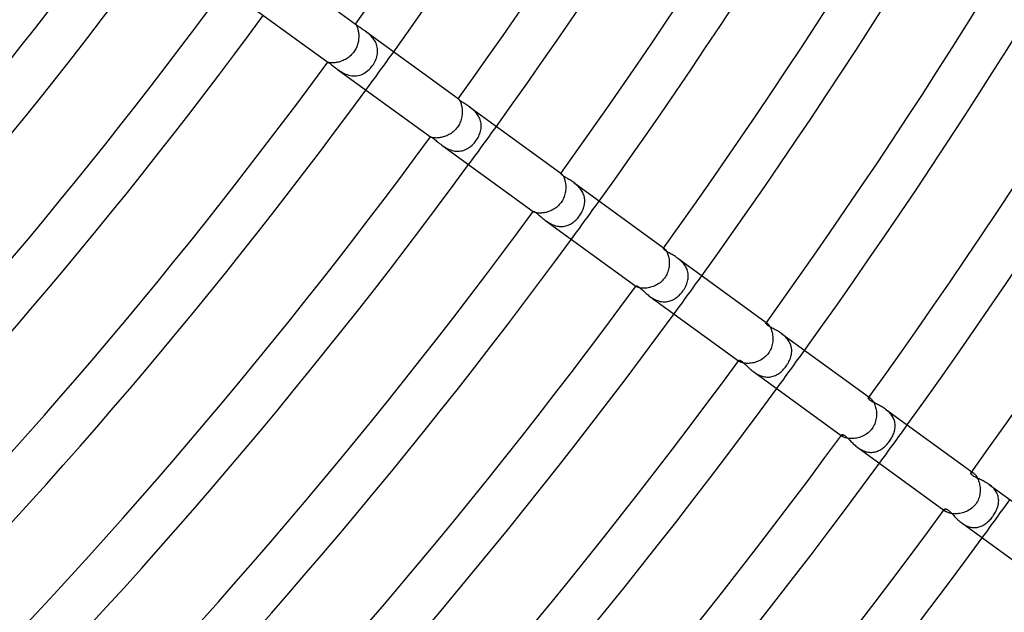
# Model space of a CAD drawing. Header units: millimetres. Extents: x -660 to 660, y -630 to 630.
# Tile 62 of 125: x 327 to 410, y -306 to -255. Entities that reach past the tile are written whole.
import ezdxf

# ---------------------------------------------------------------- set-up
doc = ezdxf.new("R2010")
doc.units = ezdxf.units.MM
doc.layers.add('HIDDEN', color=7, linetype='Continuous')
doc.layers.add('THICK', color=7, linetype='Continuous')

msp = doc.modelspace()

# ---------------------------------------------------------------- linework, layer by layer
at = {"layer": 'HIDDEN'}
for p, q in [((355.521, -255.829), (355.521, -255.829)), ((355.521, -255.829), (355.521, -255.829)), ((355.521, -255.829), (355.521, -255.829)), ((355.521, -255.829), (355.522, -255.829)), ((355.522, -255.829), (355.522, -255.829)), ((355.522, -255.829), (355.522, -255.83)), ((355.522, -255.83), (355.526, -255.834)), ((355.526, -255.834), (355.533, -255.842)), ((355.533, -255.842), (355.543, -255.855)), ((355.543, -255.855), (355.556, -255.874)), ((355.556, -255.874), (355.571, -255.898)), ((355.571, -255.898), (355.588, -255.927)), ((355.588, -255.927), (355.607, -255.962)), ((355.607, -255.962), (355.627, -256.002)), ((355.627, -256.002), (355.647, -256.049)), ((355.647, -256.049), (355.668, -256.102)), ((355.668, -256.102), (355.689, -256.159)), ((355.689, -256.159), (355.708, -256.222)), ((355.708, -256.222), (355.727, -256.291)), ((355.727, -256.291), (355.745, -256.364)), ((355.745, -256.364), (355.76, -256.442)), ((355.76, -256.442), (355.773, -256.524)), ((355.773, -256.524), (355.784, -256.609)), ((355.784, -256.609), (355.791, -256.698)), ((355.791, -256.698), (355.795, -256.788)), ((355.795, -256.788), (355.796, -256.881)), ((356.441, -256.498), (356.356, -256.436)), ((356.526, -256.565), (356.441, -256.498)), ((356.612, -256.635), (356.526, -256.565)), ((356.697, -256.71), (356.612, -256.635)), ((356.782, -256.789), (356.697, -256.71)), ((356.863, -256.872), (356.782, -256.789)), ((355.691, -257.56), (355.658, -257.656)), ((355.718, -257.463), (355.691, -257.56)), ((355.742, -257.366), (355.718, -257.463)), ((355.761, -257.268), (355.742, -257.366)), ((355.776, -257.17), (355.761, -257.268)), ((355.787, -257.073), (355.776, -257.17)), ((355.793, -256.977), (355.787, -257.073)), ((355.796, -256.881), (355.793, -256.977)), ((356.942, -256.96), (356.863, -256.872)), ((357.016, -257.051), (356.942, -256.96)), ((357.086, -257.147), (357.016, -257.051)), ((357.15, -257.247), (357.086, -257.147)), ((357.208, -257.35), (357.15, -257.247)), ((357.258, -257.456), (357.208, -257.35)), ((357.301, -257.565), (357.258, -257.456)), ((357.336, -257.676), (357.301, -257.565)), ((355.166, -258.44), (355.089, -258.514)), ((355.239, -258.362), (355.166, -258.44)), ((355.309, -258.28), (355.239, -258.362)), ((355.374, -258.194), (355.309, -258.28)), ((355.432, -258.111), (355.374, -258.194)), ((355.486, -258.024), (355.432, -258.111)), ((355.535, -257.935), (355.486, -258.024)), ((355.581, -257.844), (355.535, -257.935)), ((355.622, -257.751), (355.581, -257.844)), ((355.658, -257.656), (355.622, -257.751)), ((357.363, -257.789), (357.336, -257.676)), ((357.358, -258.48), (357.378, -258.365)), ((357.382, -257.903), (357.363, -257.789)), ((357.378, -258.365), (357.391, -258.249)), ((357.393, -258.018), (357.382, -257.903)), ((357.391, -258.249), (357.396, -258.134)), ((357.396, -258.134), (357.393, -258.018)), ((353.17, -259.066), (353.17, -259.065)), ((353.17, -259.065), (353.17, -259.065)), ((353.17, -259.065), (353.17, -259.065)), ((353.17, -259.065), (353.17, -259.065)), ((353.171, -259.066), (353.17, -259.066)), ((353.176, -259.068), (353.171, -259.066)), ((353.171, -259.066), (353.171, -259.066)), ((353.186, -259.073), (353.176, -259.068)), ((353.202, -259.078), (353.186, -259.073)), ((353.224, -259.085), (353.202, -259.078)), ((353.252, -259.092), (353.224, -259.085)), ((353.286, -259.099), (353.252, -259.092)), ((353.326, -259.106), (353.286, -259.099)), ((353.372, -259.112), (353.326, -259.106)), ((353.424, -259.118), (353.372, -259.112)), ((353.483, -259.121), (353.424, -259.118)), ((353.546, -259.122), (353.483, -259.121)), ((353.615, -259.121), (353.546, -259.122)), ((353.688, -259.118), (353.615, -259.121)), ((353.766, -259.111), (353.688, -259.118)), ((353.848, -259.1), (353.766, -259.111)), ((353.934, -259.086), (353.848, -259.1)), ((354.021, -259.067), (353.934, -259.086)), ((354.111, -259.045), (354.021, -259.067)), ((354.202, -259.019), (354.111, -259.045)), ((354.294, -258.988), (354.202, -259.019)), ((354.387, -258.953), (354.294, -258.988)), ((354.48, -258.913), (354.387, -258.953)), ((354.572, -258.87), (354.48, -258.913)), ((354.663, -258.821), (354.572, -258.87)), ((354.752, -258.768), (354.663, -258.821)), ((354.84, -258.711), (354.752, -258.768)), ((354.926, -258.65), (354.84, -258.711)), ((355.009, -258.584), (354.926, -258.65)), ((355.089, -258.514), (355.009, -258.584)), ((356.964, -259.349), (357.034, -259.248)), ((357.034, -259.248), (357.098, -259.145)), ((357.098, -259.145), (357.157, -259.038)), ((357.157, -259.038), (357.21, -258.93)), ((357.21, -258.93), (357.256, -258.819)), ((357.256, -258.819), (357.297, -258.708)), ((357.297, -258.708), (357.331, -258.594)), ((357.331, -258.594), (357.358, -258.48)), ((354.005, -259.672), (354.107, -259.744)), ((354.107, -259.744), (354.214, -259.815)), ((354.214, -259.815), (354.325, -259.885)), ((354.325, -259.885), (354.441, -259.95)), ((354.441, -259.95), (354.56, -260.011)), ((354.56, -260.011), (354.684, -260.067)), ((354.684, -260.067), (354.811, -260.115)), ((354.811, -260.115), (354.942, -260.156)), ((355.865, -260.16), (355.99, -260.119)), ((355.99, -260.119), (356.112, -260.068)), ((356.112, -260.068), (356.231, -260.009)), ((356.231, -260.009), (356.348, -259.939)), ((356.348, -259.939), (356.461, -259.861)), ((356.461, -259.861), (356.571, -259.774)), ((356.571, -259.774), (356.678, -259.678)), ((356.678, -259.678), (356.779, -259.574)), ((356.779, -259.574), (356.875, -259.464)), ((356.875, -259.464), (356.964, -259.349)), ((354.942, -260.156), (355.075, -260.187)), ((355.075, -260.187), (355.208, -260.209)), ((355.208, -260.209), (355.341, -260.22)), ((355.341, -260.22), (355.475, -260.221)), ((355.475, -260.221), (355.608, -260.211)), ((355.608, -260.211), (355.738, -260.19)), ((355.738, -260.19), (355.865, -260.16)), ((364.216, -262.151), (364.217, -262.15)), ((364.217, -262.15), (364.219, -262.15)), ((364.218, -262.148), (364.229, -262.156)), ((364.219, -262.15), (364.22, -262.151)), ((364.22, -262.151), (364.223, -262.152)), ((364.223, -262.152), (364.226, -262.154)), ((364.226, -262.154), (364.229, -262.156)), ((364.229, -262.156), (364.241, -262.166)), ((364.241, -262.166), (364.256, -262.181)), ((364.256, -262.181), (364.273, -262.201)), ((364.273, -262.201), (364.293, -262.228)), ((364.293, -262.228), (364.315, -262.26)), ((364.315, -262.26), (364.338, -262.298)), ((364.338, -262.298), (364.362, -262.343)), ((364.362, -262.343), (364.387, -262.395)), ((364.387, -262.395), (364.412, -262.452)), ((364.412, -262.452), (364.436, -262.515)), ((364.436, -262.515), (364.46, -262.583)), ((364.46, -262.583), (364.482, -262.658)), ((364.482, -262.658), (364.502, -262.737)), ((364.502, -262.737), (364.52, -262.822)), ((364.52, -262.822), (364.534, -262.91)), ((364.534, -262.91), (364.546, -263.001)), ((364.546, -263.001), (364.554, -263.095)), ((364.556, -263.392), (364.548, -263.494)), ((364.554, -263.095), (364.559, -263.192)), ((364.56, -263.291), (364.556, -263.392)), ((364.559, -263.192), (364.56, -263.291)), ((365.265, -262.91), (365.181, -262.847)), ((365.349, -262.975), (365.265, -262.91)), ((365.432, -263.045), (365.349, -262.975)), ((365.514, -263.118), (365.432, -263.045)), ((365.594, -263.195), (365.514, -263.118)), ((365.671, -263.276), (365.594, -263.195)), ((365.745, -263.36), (365.671, -263.276)), ((365.814, -263.449), (365.745, -263.36)), ((365.879, -263.541), (365.814, -263.449)), ((364.315, -264.297), (364.264, -264.39)), ((364.361, -264.201), (364.315, -264.297)), ((364.402, -264.103), (364.361, -264.201)), ((364.439, -264.004), (364.402, -264.103)), ((364.47, -263.903), (364.439, -264.004)), ((364.497, -263.801), (364.47, -263.903)), ((364.519, -263.699), (364.497, -263.801)), ((364.536, -263.596), (364.519, -263.699)), ((364.548, -263.494), (364.536, -263.596)), ((365.938, -263.636), (365.879, -263.541)), ((365.991, -263.733), (365.938, -263.636)), ((366.037, -263.833), (365.991, -263.733)), ((366.076, -263.936), (366.037, -263.833)), ((366.109, -264.041), (366.076, -263.936)), ((366.134, -264.147), (366.109, -264.041)), ((366.151, -264.254), (366.134, -264.147)), ((366.162, -264.362), (366.151, -264.254)), ((363.609, -265.085), (363.52, -265.141)), ((363.696, -265.023), (363.609, -265.085)), ((363.78, -264.958), (363.696, -265.023)), ((363.861, -264.888), (363.78, -264.958)), ((363.938, -264.814), (363.861, -264.888)), ((364.012, -264.736), (363.938, -264.814)), ((364.082, -264.654), (364.012, -264.736)), ((364.148, -264.569), (364.082, -264.654)), ((364.208, -264.481), (364.148, -264.569)), ((364.264, -264.39), (364.208, -264.481)), ((366.004, -265.219), (366.045, -265.114)), ((366.045, -265.114), (366.081, -265.009)), ((366.081, -265.009), (366.11, -264.902)), ((366.11, -264.902), (366.134, -264.795)), ((366.134, -264.795), (366.151, -264.687)), ((366.151, -264.687), (366.161, -264.578)), ((366.161, -264.578), (366.165, -264.47)), ((366.165, -264.47), (366.162, -264.362)), ((361.867, -265.384), (361.878, -265.392)), ((361.869, -265.382), (361.87, -265.381)), ((361.87, -265.383), (361.869, -265.382)), ((361.871, -265.385), (361.87, -265.383)), ((361.872, -265.387), (361.871, -265.385)), ((361.875, -265.389), (361.872, -265.387)), ((361.878, -265.392), (361.875, -265.389)), ((361.891, -265.4), (361.878, -265.392)), ((361.909, -265.409), (361.891, -265.4)), ((361.934, -265.419), (361.909, -265.409)), ((361.965, -265.43), (361.934, -265.419)), ((362.002, -265.44), (361.965, -265.43)), ((362.045, -265.451), (362.002, -265.44)), ((362.094, -265.46), (362.045, -265.451)), ((362.15, -265.468), (362.094, -265.46)), ((362.211, -265.474), (362.15, -265.468)), ((362.279, -265.478), (362.211, -265.474)), ((362.351, -265.479), (362.279, -265.478)), ((362.428, -265.477), (362.351, -265.479)), ((362.509, -265.472), (362.428, -265.477)), ((362.594, -265.463), (362.509, -265.472)), ((362.682, -265.45), (362.594, -265.463)), ((362.773, -265.434), (362.682, -265.45)), ((362.865, -265.413), (362.773, -265.434)), ((362.958, -265.387), (362.865, -265.413)), ((363.053, -265.358), (362.958, -265.387)), ((363.148, -265.323), (363.053, -265.358)), ((363.242, -265.285), (363.148, -265.323)), ((363.336, -265.241), (363.242, -265.285)), ((363.429, -265.194), (363.336, -265.241)), ((363.52, -265.141), (363.429, -265.194)), ((365.48, -266.002), (365.566, -265.91)), ((365.566, -265.91), (365.647, -265.814)), ((365.647, -265.814), (365.724, -265.714)), ((365.724, -265.714), (365.789, -265.619)), ((365.789, -265.619), (365.85, -265.522)), ((365.85, -265.522), (365.907, -265.423)), ((365.907, -265.423), (365.958, -265.322)), ((365.958, -265.322), (366.004, -265.219)), ((362.831, -266.084), (362.927, -266.152)), ((362.927, -266.152), (363.027, -266.218)), ((363.027, -266.218), (363.13, -266.282)), ((363.13, -266.282), (363.238, -266.342)), ((363.238, -266.342), (363.349, -266.399)), ((363.349, -266.399), (363.464, -266.45)), ((363.464, -266.45), (363.581, -266.494)), ((363.581, -266.494), (363.7, -266.532)), ((363.7, -266.532), (363.82, -266.561)), ((363.82, -266.561), (363.942, -266.583)), ((363.942, -266.583), (364.065, -266.595)), ((364.065, -266.595), (364.187, -266.599)), ((364.187, -266.599), (364.308, -266.593)), ((364.308, -266.593), (364.427, -266.578)), ((364.427, -266.578), (364.545, -266.555)), ((364.545, -266.555), (364.661, -266.523)), ((364.661, -266.523), (364.775, -266.483)), ((364.775, -266.483), (364.885, -266.434)), ((364.885, -266.434), (364.993, -266.379)), ((364.993, -266.379), (365.097, -266.316)), ((365.097, -266.316), (365.198, -266.246)), ((365.198, -266.246), (365.296, -266.171)), ((365.296, -266.171), (365.39, -266.089)), ((365.39, -266.089), (365.48, -266.002)), ((372.908, -268.477), (372.911, -268.475)), ((372.911, -268.475), (372.915, -268.474)), ((372.915, -268.467), (372.946, -268.489)), ((372.915, -268.474), (372.921, -268.475)), ((372.921, -268.475), (372.928, -268.478)), ((372.928, -268.478), (372.936, -268.483)), ((372.936, -268.483), (372.946, -268.489)), ((372.946, -268.489), (372.965, -268.505)), ((372.965, -268.505), (372.987, -268.527)), ((372.987, -268.527), (373.012, -268.555)), ((373.012, -268.555), (373.039, -268.589)), ((373.039, -268.589), (373.067, -268.631)), ((373.067, -268.631), (373.096, -268.68)), ((373.096, -268.68), (373.126, -268.735)), ((373.126, -268.735), (373.156, -268.797)), ((373.156, -268.797), (373.184, -268.866)), ((373.184, -268.866), (373.212, -268.94)), ((373.212, -268.94), (373.237, -269.021)), ((373.237, -269.021), (373.26, -269.108)), ((373.26, -269.108), (373.281, -269.199)), ((373.281, -269.199), (373.298, -269.293)), ((373.298, -269.293), (373.311, -269.392)), ((374.08, -269.314), (373.998, -269.253)), ((373.277, -270.134), (373.252, -270.242)), ((373.297, -270.026), (373.277, -270.134)), ((373.312, -269.918), (373.297, -270.026)), ((373.311, -269.392), (373.32, -269.493)), ((373.321, -269.81), (373.312, -269.918)), ((373.32, -269.493), (373.325, -269.597)), ((373.325, -269.703), (373.321, -269.81)), ((373.325, -269.597), (373.325, -269.703)), ((374.161, -269.379), (374.08, -269.314)), ((374.241, -269.446), (374.161, -269.379)), ((374.319, -269.517), (374.241, -269.446)), ((374.395, -269.591), (374.319, -269.517)), ((374.468, -269.669), (374.395, -269.591)), ((374.538, -269.751), (374.468, -269.669)), ((374.603, -269.836), (374.538, -269.751)), ((374.663, -269.923), (374.603, -269.836)), ((374.718, -270.013), (374.663, -269.923)), ((374.767, -270.106), (374.718, -270.013)), ((374.81, -270.201), (374.767, -270.106)), ((372.923, -270.945), (372.854, -271.034)), ((372.986, -270.852), (372.923, -270.945)), ((373.044, -270.757), (372.986, -270.852)), ((373.097, -270.658), (373.044, -270.757)), ((373.144, -270.557), (373.097, -270.658)), ((373.186, -270.454), (373.144, -270.557)), ((373.222, -270.349), (373.186, -270.454)), ((373.252, -270.242), (373.222, -270.349)), ((374.847, -270.298), (374.81, -270.201)), ((374.877, -270.397), (374.847, -270.298)), ((374.901, -270.496), (374.877, -270.397)), ((374.918, -270.597), (374.901, -270.496)), ((374.928, -270.698), (374.918, -270.597)), ((374.921, -271.005), (374.93, -270.903)), ((374.932, -270.801), (374.928, -270.698)), ((374.93, -270.903), (374.932, -270.801)), ((370.564, -271.703), (370.595, -271.725)), ((370.571, -271.696), (370.572, -271.693)), ((370.571, -271.7), (370.571, -271.696)), ((370.574, -271.705), (370.571, -271.7)), ((370.579, -271.711), (370.574, -271.705)), ((370.586, -271.718), (370.579, -271.711)), ((370.595, -271.725), (370.586, -271.718)), ((370.615, -271.738), (370.595, -271.725)), ((370.643, -271.752), (370.615, -271.738)), ((370.677, -271.767), (370.643, -271.752)), ((370.718, -271.782), (370.677, -271.767)), ((370.765, -271.796), (370.718, -271.782)), ((370.82, -271.808), (370.765, -271.796)), ((370.881, -271.82), (370.82, -271.808)), ((371.559, -271.794), (371.462, -271.812)), ((371.659, -271.772), (371.559, -271.794)), ((371.759, -271.745), (371.659, -271.772)), ((371.86, -271.713), (371.759, -271.745)), ((371.96, -271.676), (371.86, -271.713)), ((372.061, -271.634), (371.96, -271.676)), ((372.159, -271.587), (372.061, -271.634)), ((372.257, -271.535), (372.159, -271.587)), ((372.352, -271.478), (372.257, -271.535)), ((372.444, -271.416), (372.352, -271.478)), ((372.534, -271.349), (372.444, -271.416)), ((372.62, -271.277), (372.534, -271.349)), ((372.702, -271.201), (372.62, -271.277)), ((372.78, -271.119), (372.702, -271.201)), ((372.854, -271.034), (372.78, -271.119)), ((374.602, -271.895), (374.657, -271.801)), ((374.657, -271.801), (374.707, -271.705)), ((374.707, -271.705), (374.753, -271.608)), ((374.753, -271.608), (374.794, -271.51)), ((374.794, -271.51), (374.83, -271.41)), ((374.83, -271.41), (374.861, -271.31)), ((374.861, -271.31), (374.887, -271.209)), ((374.887, -271.209), (374.907, -271.107)), ((374.907, -271.107), (374.921, -271.005)), ((370.949, -271.829), (370.881, -271.82)), ((371.023, -271.835), (370.949, -271.829)), ((371.102, -271.838), (371.023, -271.835)), ((371.186, -271.838), (371.102, -271.838)), ((371.274, -271.833), (371.186, -271.838)), ((371.366, -271.825), (371.274, -271.833)), ((371.462, -271.812), (371.366, -271.825)), ((371.647, -272.49), (371.737, -272.553)), ((371.737, -272.553), (371.83, -272.614)), ((371.83, -272.614), (371.926, -272.674)), ((373.825, -272.703), (373.918, -272.641)), ((373.918, -272.641), (374.008, -272.574)), ((374.008, -272.574), (374.095, -272.502)), ((374.095, -272.502), (374.179, -272.425)), ((374.179, -272.425), (374.26, -272.343)), ((374.26, -272.343), (374.337, -272.258)), ((374.337, -272.258), (374.411, -272.169)), ((374.411, -272.169), (374.481, -272.077)), ((374.481, -272.077), (374.544, -271.987)), ((374.544, -271.987), (374.602, -271.895)), ((371.926, -272.674), (372.027, -272.73)), ((372.027, -272.73), (372.129, -272.781)), ((372.129, -272.781), (372.233, -272.828)), ((372.233, -272.828), (372.34, -272.869)), ((372.34, -272.869), (372.448, -272.904)), ((372.448, -272.904), (372.559, -272.932)), ((372.559, -272.932), (372.67, -272.954)), ((372.67, -272.954), (372.781, -272.968)), ((372.781, -272.968), (372.892, -272.974)), ((372.892, -272.974), (373.001, -272.972)), ((373.001, -272.972), (373.111, -272.963)), ((373.111, -272.963), (373.219, -272.947)), ((373.219, -272.947), (373.326, -272.923)), ((373.326, -272.923), (373.43, -272.892)), ((373.43, -272.892), (373.532, -272.855)), ((373.532, -272.855), (373.632, -272.81)), ((373.632, -272.81), (373.73, -272.76)), ((373.73, -272.76), (373.825, -272.703)), ((381.597, -274.807), (381.603, -274.802)), ((381.603, -274.802), (381.611, -274.801)), ((381.611, -274.801), (381.622, -274.802)), ((381.612, -274.785), (381.67, -274.827)), ((381.622, -274.802), (381.636, -274.807)), ((381.636, -274.807), (381.652, -274.815)), ((381.652, -274.815), (381.67, -274.827)), ((381.67, -274.827), (381.696, -274.848)), ((381.696, -274.848), (381.724, -274.875)), ((381.724, -274.875), (381.754, -274.909)), ((381.754, -274.909), (381.786, -274.95)), ((381.786, -274.95), (381.82, -274.998)), ((381.82, -274.998), (381.853, -275.054)), ((381.853, -275.054), (381.887, -275.116)), ((381.887, -275.116), (381.92, -275.186)), ((381.92, -275.186), (381.951, -275.262)), ((381.951, -275.262), (381.981, -275.343)), ((381.981, -275.343), (382.008, -275.43)), ((382.008, -275.43), (382.032, -275.523)), ((382.032, -275.523), (382.053, -275.62)), ((382.053, -275.62), (382.07, -275.721)), ((382.07, -275.721), (382.083, -275.825)), ((382.083, -275.825), (382.091, -275.931)), ((382.091, -275.931), (382.094, -276.04)), ((382.899, -275.723), (382.807, -275.654)), ((382.989, -275.796), (382.899, -275.723)), ((383.078, -275.873), (382.989, -275.796)), ((383.163, -275.954), (383.078, -275.873)), ((383.244, -276.039), (383.163, -275.954)), ((381.967, -276.814), (381.926, -276.921)), ((382.003, -276.705), (381.967, -276.814)), ((382.032, -276.595), (382.003, -276.705)), ((382.056, -276.484), (382.032, -276.595)), ((382.073, -276.373), (382.056, -276.484)), ((382.086, -276.261), (382.073, -276.373)), ((382.092, -276.15), (382.086, -276.261)), ((382.094, -276.04), (382.092, -276.15)), ((383.319, -276.128), (383.244, -276.039)), ((383.39, -276.221), (383.319, -276.128)), ((383.454, -276.318), (383.39, -276.221)), ((383.512, -276.418), (383.454, -276.318)), ((383.562, -276.52), (383.512, -276.418)), ((383.604, -276.624), (383.562, -276.52)), ((383.638, -276.73), (383.604, -276.624)), ((383.665, -276.839), (383.638, -276.73)), ((381.477, -277.579), (381.394, -277.656)), ((381.557, -277.498), (381.477, -277.579)), ((381.631, -277.412), (381.557, -277.498)), ((381.701, -277.322), (381.631, -277.412)), ((381.766, -277.226), (381.701, -277.322)), ((381.825, -277.127), (381.766, -277.226)), ((381.879, -277.025), (381.825, -277.127)), ((381.926, -276.921), (381.879, -277.025)), ((383.608, -277.716), (383.639, -277.608)), ((383.639, -277.608), (383.664, -277.498)), ((383.664, -277.498), (383.682, -277.388)), ((383.684, -276.948), (383.665, -276.839)), ((383.682, -277.388), (383.693, -277.278)), ((383.694, -277.057), (383.684, -276.948)), ((383.693, -277.278), (383.698, -277.167)), ((383.698, -277.167), (383.694, -277.057)), ((379.261, -278.022), (379.319, -278.064)), ((379.274, -278.007), (379.277, -278)), ((379.275, -278.016), (379.274, -278.007)), ((379.28, -278.026), (379.275, -278.016)), ((379.289, -278.037), (379.28, -278.026)), ((379.302, -278.05), (379.289, -278.037)), ((379.319, -278.063), (379.302, -278.05)), ((379.347, -278.082), (379.319, -278.063)), ((379.382, -278.1), (379.347, -278.082)), ((379.424, -278.119), (379.382, -278.1)), ((379.474, -278.137), (379.424, -278.119)), ((379.531, -278.154), (379.474, -278.137)), ((379.594, -278.169), (379.531, -278.154)), ((379.665, -278.181), (379.594, -278.169)), ((379.742, -278.191), (379.665, -278.181)), ((379.825, -278.197), (379.742, -278.191)), ((379.913, -278.2), (379.825, -278.197)), ((380.004, -278.198), (379.913, -278.2)), ((380.1, -278.192), (380.004, -278.198)), ((380.199, -278.182), (380.1, -278.192)), ((380.301, -278.166), (380.199, -278.182)), ((380.404, -278.146), (380.301, -278.166)), ((380.508, -278.12), (380.404, -278.146)), ((380.612, -278.089), (380.508, -278.12)), ((380.716, -278.053), (380.612, -278.089)), ((380.819, -278.012), (380.716, -278.053)), ((380.921, -277.966), (380.819, -278.012)), ((381.021, -277.914), (380.921, -277.966)), ((381.119, -277.857), (381.021, -277.914)), ((381.214, -277.795), (381.119, -277.857)), ((381.306, -277.728), (381.214, -277.795)), ((381.394, -277.656), (381.306, -277.728)), ((383.169, -278.527), (383.237, -278.438)), ((383.237, -278.438), (383.304, -278.341)), ((383.304, -278.341), (383.367, -278.242)), ((383.367, -278.242), (383.426, -278.14)), ((383.426, -278.14), (383.479, -278.036)), ((383.479, -278.036), (383.528, -277.931)), ((383.528, -277.931), (383.57, -277.824)), ((383.57, -277.824), (383.608, -277.716)), ((380.456, -278.89), (380.543, -278.951)), ((380.543, -278.951), (380.633, -279.01)), ((380.633, -279.01), (380.726, -279.066)), ((380.726, -279.066), (380.82, -279.119)), ((380.82, -279.119), (380.918, -279.167)), ((380.918, -279.167), (381.017, -279.211)), ((381.017, -279.211), (381.119, -279.249)), ((381.119, -279.249), (381.222, -279.282)), ((381.222, -279.282), (381.326, -279.309)), ((381.326, -279.309), (381.43, -279.328)), ((381.949, -279.325), (382.05, -279.303)), ((382.05, -279.303), (382.148, -279.276)), ((382.148, -279.276), (382.246, -279.242)), ((382.246, -279.242), (382.341, -279.202)), ((382.341, -279.202), (382.435, -279.156)), ((382.435, -279.156), (382.526, -279.105)), ((382.526, -279.105), (382.615, -279.048)), ((382.615, -279.048), (382.702, -278.987)), ((382.702, -278.987), (382.787, -278.92)), ((382.787, -278.92), (382.869, -278.85)), ((382.869, -278.85), (382.948, -278.774)), ((382.948, -278.774), (383.025, -278.696)), ((383.025, -278.696), (383.099, -278.613)), ((383.099, -278.613), (383.169, -278.527)), ((381.43, -279.328), (381.535, -279.342)), ((381.535, -279.342), (381.639, -279.348)), ((381.639, -279.348), (381.744, -279.347)), ((381.744, -279.347), (381.847, -279.339)), ((381.847, -279.339), (381.949, -279.325)), ((390.283, -281.141), (390.292, -281.133)), ((390.292, -281.133), (390.306, -281.13)), ((390.306, -281.13), (390.324, -281.132)), ((390.309, -281.104), (390.4, -281.17)), ((390.324, -281.132), (390.346, -281.139)), ((390.346, -281.139), (390.371, -281.151)), ((390.371, -281.151), (390.4, -281.17)), ((390.4, -281.17), (390.432, -281.196)), ((390.432, -281.196), (390.467, -281.229)), ((390.467, -281.229), (390.503, -281.269)), ((390.503, -281.269), (390.541, -281.318)), ((390.541, -281.318), (390.579, -281.374)), ((390.579, -281.374), (390.618, -281.437)), ((390.618, -281.437), (390.655, -281.507)), ((390.655, -281.507), (390.691, -281.584)), ((390.691, -281.584), (390.725, -281.668)), ((390.725, -281.668), (390.757, -281.759)), ((390.757, -281.759), (390.785, -281.854)), ((390.785, -281.854), (390.809, -281.953)), ((390.809, -281.953), (390.83, -282.056)), ((390.83, -282.056), (390.846, -282.163)), ((390.846, -282.163), (390.857, -282.273)), ((390.86, -282.613), (390.85, -282.728)), ((390.857, -282.273), (390.864, -282.385)), ((390.865, -282.499), (390.86, -282.613)), ((390.864, -282.385), (390.865, -282.499)), ((391.699, -282.116), (391.611, -282.05)), ((391.785, -282.186), (391.699, -282.116)), ((391.87, -282.26), (391.785, -282.186)), ((391.951, -282.338), (391.87, -282.26)), ((392.027, -282.42), (391.951, -282.338)), ((392.099, -282.504), (392.027, -282.42)), ((392.165, -282.592), (392.099, -282.504)), ((392.225, -282.684), (392.165, -282.592)), ((390.661, -283.398), (390.607, -283.503)), ((390.708, -283.291), (390.661, -283.398)), ((390.749, -283.181), (390.708, -283.291)), ((390.784, -283.07), (390.749, -283.181)), ((390.812, -282.957), (390.784, -283.07)), ((390.834, -282.842), (390.812, -282.957)), ((390.85, -282.728), (390.834, -282.842)), ((392.28, -282.778), (392.225, -282.684)), ((392.327, -282.875), (392.28, -282.778)), ((392.367, -282.973), (392.327, -282.875)), ((392.4, -283.073), (392.367, -282.973)), ((392.426, -283.174), (392.4, -283.073)), ((392.445, -283.277), (392.426, -283.174)), ((392.457, -283.381), (392.445, -283.277)), ((392.461, -283.485), (392.457, -283.381)), ((387.981, -284.315), (387.985, -284.304)), ((387.982, -284.329), (387.981, -284.315)), ((389.773, -284.302), (389.669, -284.353)), ((389.875, -284.246), (389.773, -284.302)), ((389.974, -284.184), (389.875, -284.246)), ((390.07, -284.117), (389.974, -284.184)), ((390.161, -284.044), (390.07, -284.117)), ((390.249, -283.965), (390.161, -284.044)), ((390.331, -283.882), (390.249, -283.965)), ((390.409, -283.794), (390.331, -283.882)), ((390.481, -283.701), (390.409, -283.794)), ((390.547, -283.604), (390.481, -283.701)), ((390.607, -283.503), (390.547, -283.604)), ((392.226, -284.413), (392.274, -284.313)), ((392.274, -284.313), (392.317, -284.211)), ((392.317, -284.211), (392.355, -284.109)), ((392.355, -284.109), (392.387, -284.006)), ((392.387, -284.006), (392.414, -283.902)), ((392.414, -283.902), (392.435, -283.798)), ((392.435, -283.798), (392.45, -283.694)), ((392.45, -283.694), (392.459, -283.589)), ((392.459, -283.589), (392.461, -283.485)), ((387.958, -284.34), (388.049, -284.406)), ((387.989, -284.346), (387.982, -284.329)), ((388.002, -284.364), (387.989, -284.346)), ((388.022, -284.385), (388.002, -284.364)), ((388.048, -284.406), (388.022, -284.385)), ((388.083, -284.429), (388.048, -284.406)), ((388.125, -284.451), (388.083, -284.429)), ((388.175, -284.474), (388.125, -284.451)), ((388.233, -284.495), (388.175, -284.474)), ((388.298, -284.514), (388.233, -284.495)), ((388.369, -284.531), (388.298, -284.514)), ((388.448, -284.544), (388.369, -284.531)), ((388.533, -284.555), (388.448, -284.544)), ((388.623, -284.561), (388.533, -284.555)), ((388.718, -284.564), (388.623, -284.561)), ((388.817, -284.561), (388.718, -284.564)), ((388.919, -284.554), (388.817, -284.561)), ((389.024, -284.541), (388.919, -284.554)), ((389.131, -284.523), (389.024, -284.541)), ((389.239, -284.5), (389.131, -284.523)), ((389.347, -284.472), (389.239, -284.5)), ((389.455, -284.438), (389.347, -284.472)), ((389.563, -284.398), (389.455, -284.438)), ((389.669, -284.353), (389.563, -284.398)), ((391.617, -285.217), (391.697, -285.14)), ((391.697, -285.14), (391.775, -285.06)), ((391.775, -285.06), (391.85, -284.976)), ((391.85, -284.976), (391.922, -284.888)), ((391.922, -284.888), (391.99, -284.798)), ((391.99, -284.798), (392.055, -284.704)), ((392.055, -284.704), (392.116, -284.609)), ((392.116, -284.609), (392.173, -284.512)), ((392.173, -284.512), (392.226, -284.413)), ((389.26, -285.286), (389.351, -285.35)), ((389.351, -285.35), (389.444, -285.41)), ((389.444, -285.41), (389.54, -285.467)), ((389.54, -285.467), (389.639, -285.52)), ((389.639, -285.52), (389.741, -285.568)), ((389.741, -285.568), (389.844, -285.61)), ((389.844, -285.61), (389.948, -285.645)), ((389.948, -285.645), (390.053, -285.675)), ((390.053, -285.675), (390.159, -285.697)), ((390.159, -285.697), (390.266, -285.712)), ((390.266, -285.712), (390.373, -285.72)), ((390.373, -285.72), (390.478, -285.721)), ((390.478, -285.721), (390.582, -285.714)), ((390.582, -285.714), (390.685, -285.7)), ((390.685, -285.7), (390.787, -285.679)), ((390.787, -285.679), (390.888, -285.651)), ((390.888, -285.651), (390.987, -285.617)), ((390.987, -285.617), (391.083, -285.576)), ((391.083, -285.576), (391.178, -285.53)), ((391.178, -285.53), (391.27, -285.477)), ((391.27, -285.477), (391.36, -285.42)), ((391.36, -285.42), (391.448, -285.357)), ((391.448, -285.357), (391.534, -285.289)), ((391.534, -285.289), (391.617, -285.217)), ((398.966, -287.479), (398.98, -287.468)), ((398.98, -287.468), (399, -287.462)), ((399, -287.462), (399.026, -287.464)), ((399.006, -287.423), (399.134, -287.516)), ((399.026, -287.464), (399.057, -287.473)), ((399.057, -287.473), (399.094, -287.49)), ((399.094, -287.49), (399.134, -287.515)), ((399.134, -287.515), (399.173, -287.547)), ((399.173, -287.547), (399.214, -287.586)), ((399.214, -287.586), (399.257, -287.634)), ((399.257, -287.634), (399.3, -287.689)), ((399.3, -287.689), (399.344, -287.753)), ((399.344, -287.753), (399.387, -287.826)), ((399.387, -287.826), (399.428, -287.905)), ((399.428, -287.905), (399.467, -287.99)), ((399.467, -287.99), (399.503, -288.082)), ((399.503, -288.082), (399.536, -288.18)), ((399.536, -288.18), (399.565, -288.284)), ((399.565, -288.284), (399.59, -288.391)), ((399.59, -288.391), (399.61, -288.501)), ((400.495, -288.506), (400.41, -288.443)), ((399.593, -289.319), (399.566, -289.436)), ((399.614, -289.202), (399.593, -289.319)), ((399.61, -288.501), (399.625, -288.614)), ((399.628, -289.084), (399.614, -289.202)), ((399.625, -288.614), (399.634, -288.73)), ((399.636, -288.965), (399.628, -289.084)), ((399.634, -288.73), (399.638, -288.847)), ((399.638, -288.847), (399.636, -288.965)), ((400.577, -288.573), (400.495, -288.506)), ((400.656, -288.644), (400.577, -288.573)), ((400.732, -288.717), (400.656, -288.644)), ((400.805, -288.795), (400.732, -288.717)), ((400.873, -288.876), (400.805, -288.795)), ((400.936, -288.959), (400.873, -288.876)), ((400.993, -289.045), (400.936, -288.959)), ((401.044, -289.133), (400.993, -289.045)), ((401.089, -289.224), (401.044, -289.133)), ((401.128, -289.318), (401.089, -289.224)), ((401.16, -289.412), (401.128, -289.318)), ((399.263, -290.082), (399.188, -290.179)), ((399.33, -289.983), (399.263, -290.082)), ((399.391, -289.88), (399.33, -289.983)), ((399.445, -289.773), (399.391, -289.88)), ((399.492, -289.664), (399.445, -289.773)), ((399.533, -289.551), (399.492, -289.664)), ((399.566, -289.436), (399.533, -289.551)), ((401.186, -289.508), (401.16, -289.412)), ((401.204, -289.605), (401.186, -289.508)), ((401.186, -290.196), (401.204, -290.097)), ((401.217, -289.702), (401.204, -289.605)), ((401.204, -290.097), (401.216, -289.998)), ((401.216, -289.998), (401.223, -289.899)), ((401.223, -289.8), (401.217, -289.702)), ((401.223, -289.899), (401.223, -289.8)), ((396.655, -290.659), (396.783, -290.752)), ((396.69, -290.62), (396.696, -290.603)), ((396.691, -290.641), (396.69, -290.62)), ((396.7, -290.665), (396.691, -290.641)), ((396.718, -290.692), (396.7, -290.665)), ((396.745, -290.721), (396.718, -290.692)), ((396.782, -290.751), (396.745, -290.721)), ((396.823, -290.778), (396.782, -290.751)), ((396.872, -290.805), (396.823, -290.778)), ((396.929, -290.831), (396.872, -290.805)), ((396.994, -290.855), (396.929, -290.831)), ((397.067, -290.876), (396.994, -290.855)), ((397.146, -290.895), (397.067, -290.876)), ((397.232, -290.91), (397.146, -290.895)), ((397.325, -290.921), (397.232, -290.91)), ((397.422, -290.927), (397.325, -290.921)), ((397.524, -290.929), (397.422, -290.927)), ((397.629, -290.926), (397.524, -290.929)), ((397.738, -290.917), (397.629, -290.926)), ((397.849, -290.903), (397.738, -290.917)), ((397.961, -290.883), (397.849, -290.903)), ((398.074, -290.857), (397.961, -290.883)), ((398.187, -290.825), (398.074, -290.857)), ((398.299, -290.788), (398.187, -290.825)), ((398.41, -290.744), (398.299, -290.788)), ((398.519, -290.695), (398.41, -290.744)), ((398.626, -290.639), (398.519, -290.695)), ((398.73, -290.578), (398.626, -290.639)), ((398.831, -290.51), (398.73, -290.578)), ((398.927, -290.436), (398.831, -290.51)), ((399.019, -290.356), (398.927, -290.436)), ((399.106, -290.27), (399.019, -290.356)), ((399.188, -290.179), (399.106, -290.27)), ((400.805, -291.065), (400.865, -290.972)), ((400.865, -290.972), (400.92, -290.878)), ((400.92, -290.878), (400.972, -290.783)), ((400.972, -290.783), (401.02, -290.687)), ((401.02, -290.687), (401.063, -290.59)), ((401.063, -290.59), (401.101, -290.492)), ((401.101, -290.492), (401.135, -290.394)), ((401.135, -290.394), (401.163, -290.295)), ((401.163, -290.295), (401.186, -290.196)), ((398.059, -291.679), (398.141, -291.736)), ((398.141, -291.736), (398.225, -291.791)), ((398.225, -291.791), (398.311, -291.843)), ((400.009, -291.851), (400.088, -291.8)), ((400.088, -291.8), (400.166, -291.745)), ((400.166, -291.745), (400.244, -291.685)), ((400.244, -291.685), (400.32, -291.621)), ((400.32, -291.621), (400.395, -291.553)), ((400.395, -291.553), (400.468, -291.48)), ((400.468, -291.48), (400.54, -291.404)), ((400.54, -291.404), (400.61, -291.323)), ((400.61, -291.323), (400.677, -291.24)), ((400.677, -291.24), (400.741, -291.156)), ((400.741, -291.156), (400.805, -291.065)), ((398.311, -291.843), (398.399, -291.89)), ((398.399, -291.89), (398.488, -291.933)), ((398.488, -291.933), (398.579, -291.972)), ((398.579, -291.972), (398.671, -292.006)), ((398.671, -292.006), (398.764, -292.035)), ((398.764, -292.035), (398.858, -292.058)), ((398.858, -292.058), (398.952, -292.075)), ((398.952, -292.075), (399.045, -292.087)), ((399.045, -292.087), (399.137, -292.092)), ((399.137, -292.092), (399.23, -292.092)), ((399.23, -292.092), (399.321, -292.086)), ((399.321, -292.086), (399.412, -292.075)), ((399.412, -292.075), (399.502, -292.058)), ((399.502, -292.058), (399.59, -292.036)), ((399.59, -292.036), (399.677, -292.008)), ((399.677, -292.008), (399.762, -291.976)), ((399.762, -291.976), (399.846, -291.939)), ((399.846, -291.939), (399.928, -291.897)), ((399.928, -291.897), (400.009, -291.851)), ((407.645, -293.822), (407.665, -293.806)), ((407.665, -293.806), (407.692, -293.797)), ((407.692, -293.797), (407.728, -293.798)), ((407.703, -293.742), (407.872, -293.864)), ((407.728, -293.798), (407.77, -293.808)), ((407.77, -293.808), (407.819, -293.83)), ((407.819, -293.83), (407.872, -293.864)), ((407.872, -293.864), (407.918, -293.901)), ((407.918, -293.901), (407.965, -293.946)), ((407.965, -293.946), (408.014, -294)), ((408.014, -294), (408.063, -294.063)), ((408.063, -294.063), (408.111, -294.135)), ((408.111, -294.135), (408.158, -294.214)), ((408.158, -294.214), (408.202, -294.301)), ((408.202, -294.301), (408.244, -294.394)), ((408.244, -294.394), (408.283, -294.494)), ((408.283, -294.494), (408.317, -294.6)), ((408.317, -294.6), (408.347, -294.711)), ((408.347, -294.711), (408.371, -294.824)), ((408.371, -294.824), (408.391, -294.941)), ((408.391, -294.941), (408.404, -295.061)), ((408.404, -295.061), (408.412, -295.182)), ((409.29, -294.897), (409.205, -294.833)), ((409.372, -294.964), (409.29, -294.897)), ((409.45, -295.035), (409.372, -294.964)), ((409.526, -295.109), (409.45, -295.035)), ((409.596, -295.186), (409.526, -295.109)), ((408.321, -295.913), (408.281, -296.03)), ((408.354, -295.794), (408.321, -295.913)), ((408.379, -295.672), (408.354, -295.794)), ((408.397, -295.55), (408.379, -295.672)), ((408.409, -295.427), (408.397, -295.55)), ((408.414, -295.304), (408.409, -295.427)), ((408.412, -295.182), (408.414, -295.304)), ((409.662, -295.266), (409.596, -295.186)), ((409.722, -295.349), (409.662, -295.266)), ((409.776, -295.434), (409.722, -295.349)), ((409.825, -295.523), (409.776, -295.434)), ((409.867, -295.613), (409.825, -295.523)), ((409.903, -295.705), (409.867, -295.613)), ((409.932, -295.798), (409.903, -295.705)), ((409.954, -295.892), (409.932, -295.798)), ((409.971, -295.987), (409.954, -295.892)), ((409.98, -296.083), (409.971, -295.987)), ((407.795, -296.745), (407.699, -296.826)), ((407.886, -296.658), (407.795, -296.745)), ((407.97, -296.564), (407.886, -296.658)), ((408.048, -296.464), (407.97, -296.564)), ((408.117, -296.362), (408.048, -296.464)), ((408.179, -296.255), (408.117, -296.362)), ((408.234, -296.144), (408.179, -296.255)), ((408.281, -296.03), (408.234, -296.144)), ((409.85, -296.858), (409.885, -296.761)), ((409.885, -296.761), (409.915, -296.665)), ((409.915, -296.665), (409.94, -296.568)), ((409.94, -296.568), (409.959, -296.47)), ((409.959, -296.47), (409.973, -296.373)), ((409.973, -296.373), (409.981, -296.276)), ((409.984, -296.179), (409.98, -296.083)), ((409.981, -296.276), (409.984, -296.179)), ((405.352, -296.978), (405.521, -297.1)), ((405.401, -296.921), (405.411, -296.898)), ((405.401, -296.95), (405.401, -296.921)), ((405.413, -296.983), (405.401, -296.95)), ((405.436, -297.021), (405.413, -296.983)), ((405.472, -297.06), (405.436, -297.021)), ((405.521, -297.1), (405.472, -297.06)), ((405.569, -297.132), (405.521, -297.1)), ((405.625, -297.163), (405.569, -297.132)), ((405.691, -297.192), (405.625, -297.163)), ((405.764, -297.219), (405.691, -297.192)), ((405.845, -297.242), (405.764, -297.219)), ((405.933, -297.262), (405.845, -297.242)), ((406.028, -297.278), (405.933, -297.262)), ((406.13, -297.29), (406.028, -297.278)), ((406.235, -297.296), (406.13, -297.29)), ((406.345, -297.296), (406.235, -297.296)), ((406.458, -297.291), (406.345, -297.296)), ((406.573, -297.28), (406.458, -297.291)), ((406.69, -297.263), (406.573, -297.28)), ((406.808, -297.24), (406.69, -297.263)), ((406.926, -297.211), (406.808, -297.24)), ((407.044, -297.175), (406.926, -297.211)), ((407.159, -297.133), (407.044, -297.175)), ((407.274, -297.085), (407.159, -297.133)), ((407.385, -297.03), (407.274, -297.085)), ((407.494, -296.969), (407.385, -297.03)), ((407.599, -296.901), (407.494, -296.969)), ((407.699, -296.826), (407.599, -296.901)), ((409.371, -297.665), (409.431, -297.589)), ((409.431, -297.589), (409.49, -297.512)), ((409.49, -297.512), (409.553, -297.422)), ((409.553, -297.422), (409.612, -297.331)), ((409.612, -297.331), (409.668, -297.238)), ((409.668, -297.238), (409.72, -297.144)), ((409.72, -297.144), (409.767, -297.049)), ((409.767, -297.049), (409.811, -296.954)), ((409.811, -296.954), (409.85, -296.858)), ((406.854, -298.069), (406.935, -298.126)), ((406.935, -298.126), (407.017, -298.179)), ((407.017, -298.179), (407.101, -298.228)), ((407.101, -298.228), (407.186, -298.274)), ((407.186, -298.274), (407.274, -298.315)), ((407.274, -298.315), (407.363, -298.353)), ((407.363, -298.353), (407.452, -298.385)), ((407.452, -298.385), (407.542, -298.411)), ((407.542, -298.411), (407.632, -298.433)), ((407.632, -298.433), (407.722, -298.448)), ((407.722, -298.448), (407.812, -298.459)), ((407.812, -298.459), (407.902, -298.463)), ((407.902, -298.463), (407.992, -298.462)), ((407.992, -298.462), (408.08, -298.456)), ((408.08, -298.456), (408.167, -298.444)), ((408.167, -298.444), (408.253, -298.427)), ((408.253, -298.427), (408.338, -298.405)), ((408.338, -298.405), (408.421, -298.378)), ((408.421, -298.378), (408.504, -298.346)), ((408.504, -298.346), (408.584, -298.31)), ((408.584, -298.31), (408.664, -298.269)), ((408.664, -298.269), (408.742, -298.225)), ((408.742, -298.225), (408.818, -298.176)), ((408.818, -298.176), (408.893, -298.123)), ((408.893, -298.123), (408.967, -298.067)), ((408.967, -298.067), (409.038, -298.007)), ((409.038, -298.007), (409.108, -297.945)), ((409.108, -297.945), (409.177, -297.879)), ((409.177, -297.879), (409.243, -297.81)), ((409.243, -297.81), (409.308, -297.739)), ((409.308, -297.739), (409.371, -297.665))]:
    msp.add_line(p, q, dxfattribs=at)
for radius, start, end in [(442, 323.74071, 324.25924), (452.75, 323.7469, 324.25311), (463.5, 323.75274, 324.2472), (474.25, 323.75836, 324.24165), (485, 323.76374, 324.23626), (495.75, 323.76884, 324.23116), (506.5, 323.77377, 324.22623)]:
    msp.add_arc((0, 0), radius, start, end, dxfattribs=at)
at = {"layer": 'THICK'}
for p, q in [((347.515, -250.012), (355.522, -255.83)), ((345.164, -253.249), (353.171, -259.066)), ((355.524, -255.833), (355.521, -255.829)), ((355.532, -255.843), (355.524, -255.833)), ((355.548, -255.859), (355.532, -255.843)), ((355.571, -255.881), (355.548, -255.859)), ((355.601, -255.907), (355.571, -255.881)), ((355.639, -255.938), (355.601, -255.907)), ((355.684, -255.973), (355.639, -255.938)), ((355.737, -256.012), (355.684, -255.973)), ((355.797, -256.055), (355.737, -256.012)), ((355.865, -256.101), (355.797, -256.055)), ((355.938, -256.15), (355.865, -256.101)), ((356.015, -256.201), (355.938, -256.15)), ((356.096, -256.255), (356.015, -256.201)), ((356.181, -256.312), (356.096, -256.255)), ((356.267, -256.372), (356.181, -256.312)), ((356.356, -256.436), (356.267, -256.372)), ((356.356, -256.436), (364.218, -262.148)), ((353.17, -259.065), (353.175, -259.066)), ((353.175, -259.066), (353.188, -259.072)), ((353.188, -259.072), (353.208, -259.082)), ((353.208, -259.082), (353.237, -259.098)), ((353.237, -259.098), (353.273, -259.12)), ((353.273, -259.12), (353.317, -259.148)), ((353.317, -259.148), (353.369, -259.184)), ((353.369, -259.184), (353.428, -259.227)), ((353.428, -259.227), (353.493, -259.276)), ((353.493, -259.276), (353.565, -259.332)), ((353.565, -259.332), (353.642, -259.392)), ((353.642, -259.392), (353.725, -259.458)), ((353.725, -259.458), (353.813, -259.527)), ((353.813, -259.527), (353.907, -259.599)), ((353.907, -259.599), (354.005, -259.672)), ((354.005, -259.672), (361.867, -265.384)), ((364.216, -262.157), (364.216, -262.151)), ((364.222, -262.168), (364.216, -262.157)), ((364.234, -262.184), (364.222, -262.168)), ((364.252, -262.204), (364.234, -262.184)), ((364.277, -262.228), (364.252, -262.204)), ((364.309, -262.255), (364.277, -262.228)), ((364.346, -262.286), (364.309, -262.255)), ((364.391, -262.32), (364.346, -262.286)), ((364.442, -262.357), (364.391, -262.32)), ((364.499, -262.397), (364.442, -262.357)), ((364.562, -262.439), (364.499, -262.397)), ((364.63, -262.483), (364.562, -262.439)), ((364.701, -262.528), (364.63, -262.483)), ((364.776, -262.576), (364.701, -262.528)), ((364.853, -262.625), (364.776, -262.576)), ((364.932, -262.677), (364.853, -262.625)), ((365.014, -262.731), (364.932, -262.677)), ((365.097, -262.787), (365.014, -262.731)), ((365.181, -262.847), (365.097, -262.787)), ((365.182, -262.848), (372.915, -268.467)), ((361.87, -265.381), (361.876, -265.379)), ((361.876, -265.379), (361.889, -265.382)), ((361.889, -265.382), (361.91, -265.39)), ((361.91, -265.39), (361.938, -265.403)), ((361.938, -265.403), (361.974, -265.422)), ((361.974, -265.422), (362.016, -265.448)), ((362.016, -265.448), (362.065, -265.481)), ((362.065, -265.481), (362.119, -265.52)), ((362.119, -265.52), (362.179, -265.566)), ((362.179, -265.566), (362.245, -265.617)), ((362.245, -265.617), (362.316, -265.674)), ((362.316, -265.674), (362.392, -265.737)), ((362.392, -265.737), (362.472, -265.803)), ((362.472, -265.803), (362.556, -265.871)), ((362.556, -265.871), (362.644, -265.942)), ((362.644, -265.942), (362.735, -266.013)), ((362.735, -266.013), (362.831, -266.084)), ((362.831, -266.084), (370.564, -271.703)), ((372.907, -268.485), (372.908, -268.477)), ((372.911, -268.498), (372.907, -268.485)), ((372.921, -268.515), (372.911, -268.498)), ((372.938, -268.536), (372.921, -268.515)), ((372.961, -268.561), (372.938, -268.536)), ((372.99, -268.588), (372.961, -268.561)), ((373.026, -268.619), (372.99, -268.588)), ((373.069, -268.653), (373.026, -268.619)), ((373.118, -268.689), (373.069, -268.653)), ((373.173, -268.727), (373.118, -268.689)), ((373.234, -268.766), (373.173, -268.727)), ((373.298, -268.807), (373.234, -268.766)), ((373.366, -268.849), (373.298, -268.807)), ((373.438, -268.892), (373.366, -268.849)), ((373.512, -268.937), (373.438, -268.892)), ((373.588, -268.984), (373.512, -268.937)), ((373.667, -269.032), (373.588, -268.984)), ((373.748, -269.083), (373.667, -269.032)), ((373.83, -269.137), (373.748, -269.083)), ((373.913, -269.193), (373.83, -269.137)), ((373.998, -269.253), (373.913, -269.193)), ((373.998, -269.254), (381.612, -274.785)), ((370.572, -271.693), (370.579, -271.689)), ((370.579, -271.689), (370.592, -271.689)), ((370.592, -271.689), (370.612, -271.694)), ((370.612, -271.694), (370.638, -271.703)), ((370.638, -271.703), (370.67, -271.718)), ((370.67, -271.718), (370.707, -271.738)), ((370.707, -271.738), (370.749, -271.765)), ((370.749, -271.765), (370.796, -271.797)), ((370.796, -271.797), (370.848, -271.835)), ((370.848, -271.835), (370.903, -271.878)), ((370.903, -271.878), (370.964, -271.926)), ((370.964, -271.926), (371.028, -271.98)), ((371.028, -271.98), (371.095, -272.038)), ((371.095, -272.038), (371.165, -272.098)), ((371.165, -272.098), (371.238, -272.161)), ((371.238, -272.161), (371.314, -272.226)), ((371.314, -272.226), (371.393, -272.291)), ((371.393, -272.291), (371.474, -272.358)), ((371.474, -272.358), (371.559, -272.424)), ((371.559, -272.424), (371.647, -272.49)), ((371.647, -272.49), (379.261, -278.022)), ((381.594, -274.817), (381.597, -274.807)), ((381.596, -274.832), (381.594, -274.817)), ((381.605, -274.85), (381.596, -274.832)), ((381.62, -274.873), (381.605, -274.85)), ((381.642, -274.9), (381.62, -274.873)), ((381.672, -274.93), (381.642, -274.9)), ((381.71, -274.963), (381.672, -274.93)), ((381.755, -274.998), (381.71, -274.963)), ((381.807, -275.035), (381.755, -274.998)), ((381.866, -275.075), (381.807, -275.035)), ((381.932, -275.116), (381.866, -275.075)), ((382.004, -275.16), (381.932, -275.116)), ((382.082, -275.206), (382.004, -275.16)), ((382.164, -275.253), (382.082, -275.206)), ((382.25, -275.303), (382.164, -275.253)), ((382.339, -275.354), (382.25, -275.303)), ((382.431, -275.408), (382.339, -275.354)), ((382.524, -275.465), (382.431, -275.408)), ((382.618, -275.524), (382.524, -275.465)), ((382.713, -275.587), (382.618, -275.524)), ((382.807, -275.654), (382.713, -275.587)), ((382.808, -275.654), (390.309, -281.104)), ((379.277, -278), (379.285, -277.994)), ((379.285, -277.994), (379.299, -277.992)), ((379.299, -277.992), (379.318, -277.994)), ((379.318, -277.994), (379.343, -278)), ((379.343, -278), (379.372, -278.012)), ((379.372, -278.012), (379.405, -278.028)), ((379.405, -278.028), (379.443, -278.05)), ((379.443, -278.05), (379.485, -278.076)), ((379.485, -278.076), (379.531, -278.109)), ((379.531, -278.109), (379.581, -278.146)), ((379.581, -278.146), (379.634, -278.189)), ((379.634, -278.189), (379.69, -278.236)), ((379.69, -278.236), (379.748, -278.287)), ((379.748, -278.287), (379.808, -278.341)), ((379.808, -278.341), (379.871, -278.397)), ((379.871, -278.397), (379.936, -278.456)), ((379.936, -278.456), (380.003, -278.516)), ((380.003, -278.516), (380.071, -278.577)), ((380.071, -278.577), (380.143, -278.639)), ((380.143, -278.639), (380.217, -278.702)), ((380.217, -278.702), (380.294, -278.765)), ((380.294, -278.765), (380.373, -278.828)), ((380.373, -278.828), (380.456, -278.89)), ((380.457, -278.89), (387.958, -284.34)), ((390.278, -281.153), (390.283, -281.141)), ((390.279, -281.169), (390.278, -281.153)), ((390.285, -281.189), (390.279, -281.169)), ((390.298, -281.211), (390.285, -281.189)), ((390.317, -281.238), (390.298, -281.211)), ((390.343, -281.267), (390.317, -281.238)), ((390.378, -281.299), (390.343, -281.267)), ((390.42, -281.334), (390.378, -281.299)), ((390.471, -281.372), (390.42, -281.334)), ((390.53, -281.411), (390.471, -281.372)), ((390.594, -281.451), (390.53, -281.411)), ((390.664, -281.492), (390.594, -281.451)), ((390.737, -281.534), (390.664, -281.492)), ((390.815, -281.576), (390.737, -281.534)), ((390.895, -281.62), (390.815, -281.576)), ((390.978, -281.664), (390.895, -281.62)), ((391.063, -281.711), (390.978, -281.664)), ((391.152, -281.76), (391.063, -281.711)), ((391.242, -281.812), (391.152, -281.76)), ((391.334, -281.866), (391.242, -281.812)), ((391.426, -281.924), (391.334, -281.866)), ((391.519, -281.985), (391.426, -281.924)), ((391.611, -282.05), (391.519, -281.985)), ((391.612, -282.05), (399.006, -287.423)), ((387.985, -284.304), (387.995, -284.296)), ((387.995, -284.296), (388.01, -284.291)), ((388.01, -284.291), (388.031, -284.291)), ((388.031, -284.291), (388.056, -284.296)), ((388.056, -284.296), (388.087, -284.306)), ((388.087, -284.306), (388.122, -284.322)), ((388.122, -284.322), (388.163, -284.344)), ((388.163, -284.344), (388.21, -284.373)), ((388.21, -284.373), (388.261, -284.41)), ((388.261, -284.41), (388.317, -284.454)), ((388.317, -284.454), (388.375, -284.502)), ((388.375, -284.502), (388.435, -284.556)), ((388.435, -284.556), (388.497, -284.613)), ((388.497, -284.613), (388.562, -284.673)), ((388.562, -284.673), (388.628, -284.736)), ((388.628, -284.736), (388.696, -284.801)), ((388.696, -284.801), (388.767, -284.869)), ((388.767, -284.869), (388.841, -284.938)), ((388.841, -284.938), (388.919, -285.008)), ((388.919, -285.008), (388.999, -285.078)), ((388.999, -285.078), (389.083, -285.149)), ((389.083, -285.149), (389.17, -285.218)), ((389.17, -285.218), (389.26, -285.286)), ((389.261, -285.287), (396.655, -290.659)), ((398.958, -287.51), (398.96, -287.493)), ((398.962, -287.529), (398.958, -287.51)), ((398.96, -287.493), (398.966, -287.479)), ((398.971, -287.552), (398.962, -287.529)), ((398.987, -287.577), (398.971, -287.552)), ((399.008, -287.605), (398.987, -287.577)), ((399.036, -287.635), (399.008, -287.605)), ((399.071, -287.666), (399.036, -287.635)), ((399.111, -287.698), (399.071, -287.666)), ((399.158, -287.731), (399.111, -287.698)), ((399.211, -287.765), (399.158, -287.731)), ((399.269, -287.801), (399.211, -287.765)), ((399.334, -287.838), (399.269, -287.801)), ((399.403, -287.875), (399.334, -287.838)), ((399.476, -287.913), (399.403, -287.875)), ((399.553, -287.952), (399.476, -287.913)), ((399.632, -287.992), (399.553, -287.952)), ((399.714, -288.034), (399.632, -287.992)), ((399.798, -288.076), (399.714, -288.034)), ((399.883, -288.121), (399.798, -288.076)), ((399.969, -288.168), (399.883, -288.121)), ((400.057, -288.217), (399.969, -288.168)), ((400.145, -288.269), (400.057, -288.217)), ((400.234, -288.323), (400.145, -288.269)), ((400.322, -288.381), (400.234, -288.323)), ((400.41, -288.443), (400.322, -288.381)), ((400.411, -288.443), (407.703, -293.742)), ((396.696, -290.603), (396.706, -290.594)), ((396.706, -290.594), (396.719, -290.588)), ((396.719, -290.588), (396.735, -290.585)), ((396.735, -290.585), (396.755, -290.584)), ((396.755, -290.584), (396.778, -290.588)), ((396.778, -290.588), (396.805, -290.596)), ((396.805, -290.596), (396.836, -290.608)), ((396.836, -290.608), (396.869, -290.624)), ((396.869, -290.624), (396.907, -290.646)), ((396.907, -290.646), (396.947, -290.672)), ((396.947, -290.672), (396.99, -290.704)), ((396.99, -290.704), (397.034, -290.74)), ((397.034, -290.74), (397.082, -290.78)), ((397.082, -290.78), (397.131, -290.824)), ((397.131, -290.824), (397.183, -290.873)), ((397.183, -290.873), (397.237, -290.925)), ((397.237, -290.925), (397.293, -290.981)), ((397.293, -290.981), (397.351, -291.039)), ((397.351, -291.039), (397.411, -291.1)), ((397.411, -291.1), (397.474, -291.162)), ((397.474, -291.162), (397.538, -291.226)), ((397.538, -291.226), (397.605, -291.292)), ((397.605, -291.292), (397.675, -291.358)), ((397.675, -291.358), (397.747, -291.424)), ((397.747, -291.424), (397.821, -291.489)), ((397.821, -291.489), (397.898, -291.554)), ((397.898, -291.554), (397.977, -291.617)), ((397.977, -291.617), (398.059, -291.679)), ((398.06, -291.679), (405.352, -296.978)), ((407.635, -293.859), (407.637, -293.839)), ((407.638, -293.882), (407.635, -293.859)), ((407.637, -293.839), (407.645, -293.822)), ((407.647, -293.908), (407.638, -293.882)), ((407.663, -293.935), (407.647, -293.908)), ((407.685, -293.965), (407.663, -293.935)), ((407.714, -293.996), (407.685, -293.965)), ((407.749, -294.028), (407.714, -293.996)), ((407.791, -294.06), (407.749, -294.028)), ((407.84, -294.094), (407.791, -294.06)), ((407.895, -294.129), (407.84, -294.094)), ((407.956, -294.164), (407.895, -294.129)), ((408.023, -294.2), (407.956, -294.164)), ((408.094, -294.236), (408.023, -294.2)), ((408.168, -294.272), (408.094, -294.236)), ((408.246, -294.309), (408.168, -294.272)), ((408.327, -294.347), (408.246, -294.309)), ((408.41, -294.386), (408.327, -294.347)), ((408.494, -294.426), (408.41, -294.386)), ((408.581, -294.468), (408.494, -294.426)), ((408.669, -294.512), (408.581, -294.468)), ((408.758, -294.558), (408.669, -294.512)), ((408.848, -294.607), (408.758, -294.558)), ((408.939, -294.659), (408.848, -294.607)), ((409.029, -294.714), (408.939, -294.659)), ((409.118, -294.772), (409.029, -294.714)), ((409.205, -294.833), (409.118, -294.772)), ((409.206, -294.833), (416.4, -300.06)), ((405.411, -296.898), (405.421, -296.887)), ((405.421, -296.887), (405.435, -296.879)), ((405.435, -296.879), (405.452, -296.874)), ((405.452, -296.874), (405.472, -296.872)), ((405.472, -296.872), (405.495, -296.873)), ((405.495, -296.873), (405.521, -296.879)), ((405.521, -296.879), (405.55, -296.888)), ((405.55, -296.888), (405.582, -296.902)), ((405.582, -296.902), (405.617, -296.92)), ((405.617, -296.92), (405.654, -296.943)), ((405.654, -296.943), (405.692, -296.97)), ((405.692, -296.97), (405.733, -297.001)), ((405.733, -297.001), (405.775, -297.037)), ((405.775, -297.037), (405.82, -297.076)), ((405.82, -297.076), (405.866, -297.12)), ((405.866, -297.12), (405.914, -297.167)), ((405.914, -297.167), (405.964, -297.218)), ((405.964, -297.218), (406.015, -297.271)), ((406.015, -297.271), (406.068, -297.327)), ((406.068, -297.327), (406.122, -297.386)), ((406.122, -297.386), (406.179, -297.446)), ((406.179, -297.446), (406.237, -297.508)), ((406.237, -297.508), (406.297, -297.571)), ((406.297, -297.571), (406.36, -297.634)), ((406.36, -297.634), (406.424, -297.698)), ((406.424, -297.698), (406.49, -297.762)), ((406.49, -297.762), (406.558, -297.826)), ((406.558, -297.826), (406.629, -297.889)), ((406.629, -297.889), (406.702, -297.951)), ((406.702, -297.951), (406.777, -298.011)), ((406.777, -298.011), (406.854, -298.069)), ((406.855, -298.07), (414.049, -303.297))]:
    msp.add_line(p, q, dxfattribs=at)
for radius, start, end in [(438, 324.26159, 359.73839), (442, 324.25924, 359.74074), (448.75, 324.25482, 359.74515), (452.75, 324.25311, 359.74692), (459.5, 324.24778, 359.7522), (463.5, 324.2472, 359.75277), (470.25, 324.24044, 359.75953), (474.25, 324.24165, 359.75838), (481, 324.23282, 359.76715), (485, 324.23626, 359.76371), (491.75, 324.22492, 359.77506), (495.75, 324.23116, 359.76887), (502.5, 324.21672, 359.78325), (409.75, 288.27966, 323.72031), (416.5, 288.27411, 323.72587), (420.5, 288.2725, 323.72747), (427.25, 288.26803, 323.73194), (431.25, 288.26574, 323.73429), (438, 288.26162, 323.73842), (442, 288.25927, 323.74071), (448.75, 288.25486, 323.74518), (452.75, 288.25308, 323.7469), (459.5, 288.24781, 323.75223), (463.5, 288.24723, 323.75274), (470.25, 288.24047, 323.75956), (474.25, 288.24162, 323.75836), (481, 288.23285, 323.76718), (485, 288.23629, 323.76374), (491.75, 288.22495, 323.77509), (495.75, 288.23113, 323.76884), (502.5, 288.21675, 323.78328), (506.5, 288.22626, 323.77377), (513.25, 288.20827, 323.79176)]:
    msp.add_arc((0, 0), radius, start, end, dxfattribs=at)

doc.saveas('drawing.dxf')
